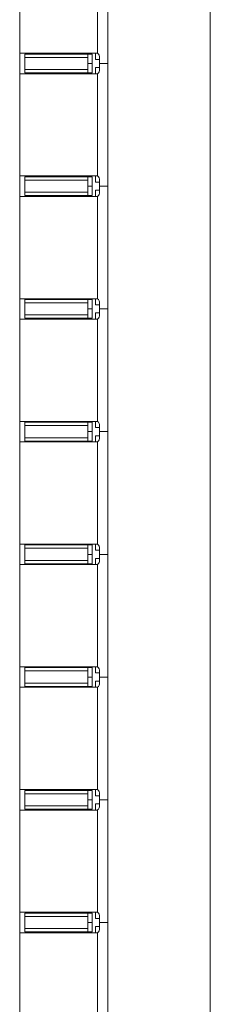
# Model space of a CAD drawing. Header units: millimetres. Extents: x 2030 to 99017, y 1212 to 75656.
# Tile 70 of 72: x 91272 to 91737, y 68250 to 70657. Entities that reach past the tile are written whole.
import ezdxf

# ---------------------------------------------------------------- set-up
doc = ezdxf.new("R2010")
doc.units = ezdxf.units.MM
doc.linetypes.add('Линия сетки', pattern=[25, 20, -2.5, 0, -2.5])
for name, color, linetype, lineweight in [('Импосты витража', 7, 'Continuous', 18), ('Оси', 7, 'Continuous', 9), ('Панели витража', 7, 'Continuous', 18), ('Перекрытия', 7, 'Continuous', 18), ('Элементы узлов', 7, 'Continuous', 18)]:
    doc.layers.add(name, color=color, linetype=linetype, lineweight=lineweight)

# ---------------------------------------------------------------- blocks, each defined once
blk = doc.blocks.new('135_SLK_GD_AR_rvt-2-МКСС_КLB01_-7_650__Кабельные конструкции под К3_СПЗ')
at = {"layer": 'Перекрытия', "color": 253, "true_color": 0xaaaaaa}
blk.add_line((101000, 73096.9), (101000, 67600), dxfattribs=at)
blk = doc.blocks.new('System Panel - A_PAN_Стемалит_25 mm-6785958-МКСС_КLB01_-7_650__Кабельные конструкции под К3_СПЗ')
at = {"layer": 'Панели витража', "color": 253, "lineweight": 5, "true_color": 0xaaaaaa}
for p, q in [((150, 0), (-150, 0)), ((-150, 0), (-150, -20)), ((150, -20), (150, 0)), ((-125, -25), (125, -25))]:
    blk.add_line(p, q, dxfattribs=at)
blk = doc.blocks.new('Rectangular Mullion - R_InvisibleFrame_50Wx250H ДЛЯ 25 ММ-V31-МКСС_КLB01_-7_650__Кабельные конструкции под К3_СПЗ')
at = {"layer": 'Импосты витража', "color": 253, "lineweight": 5, "true_color": 0xaaaaaa}
blk.add_line((100535, 72675), (100535, 72925), dxfattribs=at)
blk = doc.blocks.new('Rectangular Mullion - 50Wx250H-3927046-МКСС_КLB01_-7_650__Кабельные конструкции под К3_СПЗ')
at = {"layer": 'Элементы узлов', "color": 253, "lineweight": 5, "true_color": 0xaaaaaa}
for p, q in [((0, 250), (-25, 250)), ((-25, 250), (-25, 237.3)), ((-25, 65.2), (-25, 250)), ((-25, 250), (0, 250)), ((25, 250), (0, 250)), ((25, 250), (0, 250)), ((25, 237.3), (25, 250)), ((25, 65.2), (25, 250)), ((-23, 237.3), (0, 237.3)), ((-23, 237.3), (0, 237.3)), ((-23, 237.3), (-23, 73.6)), ((0, 237.3), (-14.9, 237.3)), ((-14.9, 237.3), (-14.9, 84)), ((-14.9, 84), (-14.9, 237.3)), ((14.9, 237.3), (0, 237.3)), ((0, 237.3), (23, 237.3)), ((23, 237.3), (0, 237.3)), ((14.9, 84), (14.9, 237.3)), ((14.9, 84), (14.9, 237.3)), ((23, 237.3), (23, 73.6)), ((-25, 73.6), (-25, 65.2)), ((0, 84), (-23, 84)), ((-23, 84), (-23, 73.6)), ((0, 84), (-23, 84)), ((-23, 73.6), (0, 73.6)), ((0, 73.6), (-23, 73.6)), ((-0.5, 73.6), (-23, 73.6)), ((-14.9, 84), (0, 84)), ((0, 84), (14.9, 84)), ((23, 84), (0, 84)), ((0, 84), (0, 73.6)), ((0, 84), (23, 84)), ((0, 73.6), (0, 84)), ((0, 73.6), (23, 73.6)), ((23, 73.6), (0, 73.6)), ((0.5, 73.6), (23, 73.6)), ((23, 73.6), (23, 84)), ((25, 65.2), (25, 73.6)), ((-25, 65.2), (-25, 60.2)), ((-10, 65.2), (-25, 65.2)), ((-25, 65.2), (-25, 60.2)), ((-25, 65.2), (-10, 65.2)), ((-10, 65.2), (-25, 65.2)), ((-10, 55), (-14, 55)), ((-14, 55), (-10, 55)), ((-10, 55), (-10, 65.2)), ((-10, 65.2), (-10, 55)), ((-10, 55), (-10, 65.2)), ((-10, 55), (0, 55)), ((0, 55), (-10, 55)), ((0, 55), (10, 55)), ((0, 55), (10, 55)), ((10, 65.2), (10, 55)), ((25, 65.2), (10, 65.2)), ((10, 55), (10, 65.2)), ((10, 65.2), (25, 65.2)), ((10, 65.2), (25, 65.2)), ((10, 55), (10, 65.2)), ((10, 55), (14, 55)), ((10, 55), (14, 55)), ((25, 65.2), (25, 60.2)), ((25, 60.2), (25, 65.2))]:
    blk.add_line(p, q, dxfattribs=at)
for centre, start, end in [((-14, 69.1), 218.9723, 270), ((-14, 69.1), 218.9723, 270), ((-14, 69.1), 218.9723, 270), ((14, 69.1), 270, 321.0277), ((14, 69.1), 270, 321.0277), ((14, 69.1), 270, 321.0277)]:
    blk.add_arc(centre, 14.1, start, end, dxfattribs=at)
blk = doc.blocks.new('Rectangular Mullion - R_InvisibleFrame_50Wx250H ДЛЯ 25 ММ-6785961-МКСС_КLB01_-7_650__Кабельные конструкции под К3_СПЗ')
at = {"layer": 'Импосты витража', "color": 253, "lineweight": 5, "true_color": 0xaaaaaa}
for p, q in [((-50, 202.3), (-50, 38.6)), ((0, 38.6), (0, 202.3))]:
    blk.add_line(p, q, dxfattribs=at)
blk = doc.blocks.new('System Panel - A_PAN_Стемалит_25 mm-6785974-МКСС_КLB01_-7_650__Кабельные конструкции под К3_СПЗ')
at = {"layer": 'Панели витража', "color": 253, "lineweight": 5, "true_color": 0xaaaaaa}
for p, q in [((150, 0), (-150, 0)), ((-150, 0), (-150, -20)), ((150, -20), (150, 0)), ((-125, -25), (125, -25))]:
    blk.add_line(p, q, dxfattribs=at)
blk = doc.blocks.new('Rectangular Mullion - R_InvisibleFrame_50Wx250H ДЛЯ 25 ММ-6785977-МКСС_КLB01_-7_650__Кабельные конструкции под К3_СПЗ')
at = {"layer": 'Импосты витража', "color": 253, "lineweight": 5, "true_color": 0xaaaaaa}
for p, q in [((-50, 202.3), (-50, 38.6)), ((0, 38.6), (0, 202.3))]:
    blk.add_line(p, q, dxfattribs=at)
blk = doc.blocks.new('System Panel - A_PAN_Стемалит_25 mm-6404399-МКСС_КLB01_-7_650__Кабельные конструкции под К3_СПЗ')
at = {"layer": 'Панели витража', "color": 253, "lineweight": 5, "true_color": 0xaaaaaa}
for p, q in [((150, 0), (-150, 0)), ((-150, 0), (-150, -20)), ((150, -20), (150, 0)), ((-125, -25), (125, -25))]:
    blk.add_line(p, q, dxfattribs=at)
blk = doc.blocks.new('Rectangular Mullion - R_InvisibleFrame_50Wx250H ДЛЯ 25 ММ-6446416-МКСС_КLB01_-7_650__Кабельные конструкции под К3_СПЗ')
at = {"layer": 'Импосты витража', "color": 253, "lineweight": 5, "true_color": 0xaaaaaa}
for p, q in [((-50, 202.3), (-50, 38.6)), ((0, 38.6), (0, 202.3))]:
    blk.add_line(p, q, dxfattribs=at)
blk = doc.blocks.new('System Panel - A_PAN_Стемалит_25 mm-6785993-МКСС_КLB01_-7_650__Кабельные конструкции под К3_СПЗ')
at = {"layer": 'Панели витража', "color": 253, "lineweight": 5, "true_color": 0xaaaaaa}
for p, q in [((150, 0), (-150, 0)), ((-150, 0), (-150, -20)), ((150, -20), (150, 0)), ((-125, -25), (125, -25))]:
    blk.add_line(p, q, dxfattribs=at)
blk = doc.blocks.new('Rectangular Mullion - R_InvisibleFrame_50Wx250H ДЛЯ 25 ММ-6785996-МКСС_КLB01_-7_650__Кабельные конструкции под К3_СПЗ')
at = {"layer": 'Импосты витража', "color": 253, "lineweight": 5, "true_color": 0xaaaaaa}
for p, q in [((-50, 202.3), (-50, 38.6)), ((0, 38.6), (0, 202.3))]:
    blk.add_line(p, q, dxfattribs=at)
blk = doc.blocks.new('135_SLK_K3_AR_FCD_rvt-2-МКСС_КLB01_-7_650__Кабельные конструкции под К3_СПЗ')
at = {"layer": 'Импосты витража', "color": 253, "lineweight": 5, "true_color": 0xaaaaaa}
for p in [(0, -2100), (0, -2400), (0, -2700), (0, -3000), (0, -3300), (0, -3600), (0, -3900), (0, -4200), (0, -4500)]:
    blk.add_blockref('Rectangular Mullion - R_InvisibleFrame_50Wx250H ДЛЯ 25 ММ-V31-МКСС_КLB01_-7_650__Кабельные конструкции под К3_СПЗ', p, dxfattribs=at)
at = {"layer": 'Импосты витража', "color": 253, "lineweight": 5, "true_color": 0xaaaaaa, "extrusion": (0, 0, -1), "rotation": 270.0000000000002}
for p in [(-100785, 70550), (-100785, 70250), (-100785, 69950), (-100785, 69650), (-100785, 69350), (-100785, 69050), (-100785, 68750), (-100785, 68450)]:
    blk.add_blockref('Rectangular Mullion - 50Wx250H-3927046-МКСС_КLB01_-7_650__Кабельные конструкции под К3_СПЗ', p, dxfattribs=at)
at = {"layer": 'Импосты витража', "color": 253, "lineweight": 5, "true_color": 0xaaaaaa, "rotation": 89.99999999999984}
for name, p in [('Rectangular Mullion - R_InvisibleFrame_50Wx250H ДЛЯ 25 ММ-6785961-МКСС_КLB01_-7_650__Кабельные конструкции под К3_СПЗ', (100750, 70575)), ('Rectangular Mullion - R_InvisibleFrame_50Wx250H ДЛЯ 25 ММ-6785977-МКСС_КLB01_-7_650__Кабельные конструкции под К3_СПЗ', (100750, 70275)), ('Rectangular Mullion - R_InvisibleFrame_50Wx250H ДЛЯ 25 ММ-6785977-МКСС_КLB01_-7_650__Кабельные конструкции под К3_СПЗ', (100750, 69975)), ('Rectangular Mullion - R_InvisibleFrame_50Wx250H ДЛЯ 25 ММ-6785977-МКСС_КLB01_-7_650__Кабельные конструкции под К3_СПЗ', (100750, 69675)), ('Rectangular Mullion - R_InvisibleFrame_50Wx250H ДЛЯ 25 ММ-6446416-МКСС_КLB01_-7_650__Кабельные конструкции под К3_СПЗ', (100750, 69375)), ('Rectangular Mullion - R_InvisibleFrame_50Wx250H ДЛЯ 25 ММ-6446416-МКСС_КLB01_-7_650__Кабельные конструкции под К3_СПЗ', (100750, 69075)), ('Rectangular Mullion - R_InvisibleFrame_50Wx250H ДЛЯ 25 ММ-6785996-МКСС_КLB01_-7_650__Кабельные конструкции под К3_СПЗ', (100750, 68775)), ('Rectangular Mullion - R_InvisibleFrame_50Wx250H ДЛЯ 25 ММ-6785996-МКСС_КLB01_-7_650__Кабельные конструкции под К3_СПЗ', (100750, 68475))]:
    blk.add_blockref(name, p, dxfattribs=at)
at = {"layer": 'Панели витража', "color": 253, "lineweight": 5, "true_color": 0xaaaaaa, "rotation": 269.9999999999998}
for name, p in [('System Panel - A_PAN_Стемалит_25 mm-6785958-МКСС_КLB01_-7_650__Кабельные конструкции под К3_СПЗ', (100750, 70700)), ('System Panel - A_PAN_Стемалит_25 mm-6785958-МКСС_КLB01_-7_650__Кабельные конструкции под К3_СПЗ', (100750, 70400)), ('System Panel - A_PAN_Стемалит_25 mm-6785974-МКСС_КLB01_-7_650__Кабельные конструкции под К3_СПЗ', (100750, 70100)), ('System Panel - A_PAN_Стемалит_25 mm-6785974-МКСС_КLB01_-7_650__Кабельные конструкции под К3_СПЗ', (100750, 69800)), ('System Panel - A_PAN_Стемалит_25 mm-6785974-МКСС_КLB01_-7_650__Кабельные конструкции под К3_СПЗ', (100750, 69500)), ('System Panel - A_PAN_Стемалит_25 mm-6404399-МКСС_КLB01_-7_650__Кабельные конструкции под К3_СПЗ', (100750, 69200)), ('System Panel - A_PAN_Стемалит_25 mm-6404399-МКСС_КLB01_-7_650__Кабельные конструкции под К3_СПЗ', (100750, 68900)), ('System Panel - A_PAN_Стемалит_25 mm-6785993-МКСС_КLB01_-7_650__Кабельные конструкции под К3_СПЗ', (100750, 68600)), ('System Panel - A_PAN_Стемалит_25 mm-6785993-МКСС_КLB01_-7_650__Кабельные конструкции под К3_СПЗ', (100750, 68300))]:
    blk.add_blockref(name, p, dxfattribs=at)

msp = doc.modelspace()

# ---------------------------------------------------------------- linework, layer by layer
at = {"layer": 'Оси', "linetype": 'Линия сетки'}
msp.add_line((91487.44, 35091.079), (91487.44, 75655.514), dxfattribs=at)

# ---------------------------------------------------------------- block references
at = {"lineweight": 5}
for name in ['135_SLK_GD_AR_rvt-2-МКСС_КLB01_-7_650__Кабельные конструкции под К3_СПЗ', '135_SLK_K3_AR_FCD_rvt-2-МКСС_КLB01_-7_650__Кабельные конструкции под К3_СПЗ']:
    msp.add_blockref(name, (-9262.56, 0), dxfattribs=at)

doc.saveas('drawing.dxf')
